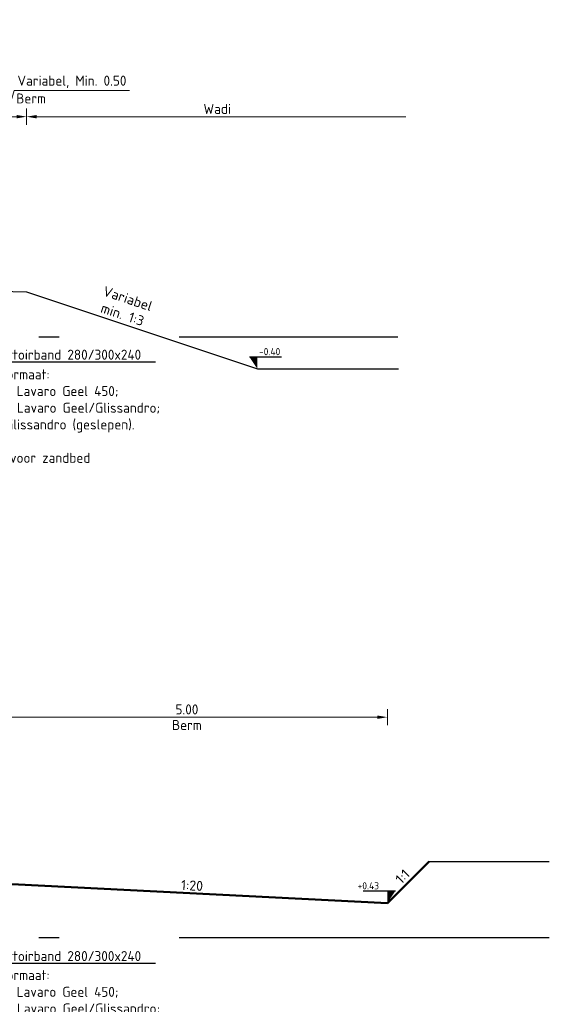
# Model space of a CAD drawing. Header units: metres. Extents: x 90794 to 91984, y 464666 to 465269.
# Tile 68 of 81: x 91508.03 to 91514.63, y 465085.93 to 465098.22. Entities that reach past the tile are written whole.
import ezdxf
from ezdxf import colors
from ezdxf.entities.mleader import LeaderData, LeaderLine
from ezdxf.enums import TextEntityAlignment as Align
from ezdxf.math import Vec2, Vec3

# ---------------------------------------------------------------- set-up
doc = ezdxf.new("R2010")
doc.units = ezdxf.units.M
doc.linetypes.add('AL-NAP_LIJN', pattern=[15.25, 12, -1.5, 0.25, -1.5])
for name, color, linetype, lineweight in [('B-WE-GW-MAAIVELD-GD', 8, 'GW-MAAIVELD', 25), ('N-WE-GW-MAAIVELD-GD', 90, 'GW-MAAIVELD', 50), ('N-WE-VH-KANTOPSLUITING-T25', 7, 'Continuous', 25), ('N-WE-VH-VERHARDING-SD', 7, 'Continuous', 25), ('X-XX-AL-CONSTRUCTIELIJN-GD', 7, 'Continuous', 25), ('X-XX-AL-M', 7, 'Continuous', 18), ('X-XX-AL-NAP-GD', 7, 'AL-NAP_LIJN', 25), ('X-XX-AL-PEILMAAT-SD', 7, 'Continuous', 25), ('X-XX-AL-T25', 7, 'Continuous', 25)]:
    doc.layers.add(name, color=color, linetype=linetype, lineweight=lineweight)
doc.layers.get('0').freeze()
doc.styles.add('NLCS', font='isocpeur.ttf')
doc.styles.add('NLCS-ISO', font='NLCS-ISO.ttf')
doc.styles.add('NLCS-ISO-M50-T25', font='NLCS-ISO.ttf', dxfattribs={"height": 0.125})
doc.linetypes.add('GW-MAAIVELD', pattern='A,12,[40,NLCS.SHX,S=1,R=0,X=0,Y=-0.5],12', length=24)
doc.dimstyles.new('NLCS-M50-T25-PIJL_L2_H1', dxfattribs={"dimscale": 0.05, "dimtxt": 2.5, "dimasz": 2.5, "dimexe": 2, "dimexo": 2, "dimgap": 0.7, "dimtad": 1, "dimzin": 0, "dimdsep": 46, "dimtxsty": 'NLCS-ISO-M50-T25', "dimcen": 0, "dimdle": 2, "dimclrd": 256, "dimclre": 256, "dimclrt": 256, "dimadec": 1, "dimazin": 0, "dimtfac": 1, "dimtdec": 3, "dimtofl": 0, "dimtmove": 0, "dimatfit": 3, "dimfxl": 2, "dimfxlon": 1, "dimtfillclr": 256, "dimtolj": 1, "dimtzin": 0, "dimlwd": -1, "dimlwe": -1, "dimarcsym": 0})

# ---------------------------------------------------------------- blocks, each defined once
blk = doc.blocks.new('*D155')
at = {"layer": 'Defpoints', "color": 0, "transparency": 16777216}
for p in [(91508.112, 465097.009), (91507.612, 465094.833), (91508.112, 465094.823)]:
    blk.add_point(p, dxfattribs=at)
at = {"layer": 'X-XX-AL-M', "transparency": 16777216}
for p, q in [((91507.862, 465097.009), (91507.959, 465097.334)), ((91507.959, 465097.334), (91509.398, 465097.334)), ((91507.612, 465096.909), (91507.612, 465097.109)), ((91508.112, 465096.909), (91508.112, 465097.109)), ((91507.737, 465097.009), (91507.987, 465097.009))]:
    blk.add_line(p, q, dxfattribs=at)
for points in [[(91507.737, 465097.03), (91507.737, 465096.988), (91507.612, 465097.009)], [(91507.987, 465097.03), (91507.987, 465096.988), (91508.112, 465097.009)]]:
    blk.add_solid(points, dxfattribs=at)
at = {"layer": 'X-XX-AL-M', "transparency": 16777216, "char_height": 0.125, "attachment_point": 5, "style": 'NLCS-ISO-M50-T25'}
for s, insert in [('\\A1;Variabel, Min. 0.50', (91508.678, 465097.444)), ('\\A1;Berm', (91508.169, 465097.236))]:
    blk.add_mtext(s, dxfattribs=dict(at, insert=insert))
blk = doc.blocks.new('*D156')
at = {"layer": 'Defpoints', "color": 0, "transparency": 16777216}
for p in [(91512.742, 465097.009), (91508.112, 465094.823), (91512.742, 465093.864)]:
    blk.add_point(p, dxfattribs=at)
at = {"layer": 'X-XX-AL-M', "transparency": 16777216}
for p, q in [((91508.112, 465096.909), (91508.112, 465097.109)), ((91508.237, 465097.009), (91512.842, 465097.009))]:
    blk.add_line(p, q, dxfattribs=at)
blk.add_solid([(91508.237, 465097.03), (91508.237, 465096.988), (91508.112, 465097.009)], dxfattribs=at)
at = {"layer": 'X-XX-AL-M', "transparency": 16777216, "insert": (91510.49, 465097.106), "char_height": 0.125, "attachment_point": 5, "style": 'NLCS-ISO-M50-T25'}
blk.add_mtext('\\A1;Wadi', dxfattribs=at)
blk = doc.blocks.new('_None')
blk = doc.blocks.new('SAL-PEILMAAT_INFRACAD_H01-SOD')
blk.add_line((-2, 3), (6, 3))
blk.add_solid([(-2, 3), (0, 3), (0, 0)])
at = {"style": 'NLCS-ISO'}
blk.add_attdef('...', (0.4, 3.4), '', height=1.8, dxfattribs=at)
blk = doc.blocks.new('*D182')
at = {"layer": 'Defpoints', "color": 0, "transparency": 16777216}
for p in [(91512.612, 465089.512), (91507.612, 465087.338), (91512.612, 465087.192)]:
    blk.add_point(p, dxfattribs=at)
at = {"layer": 'X-XX-AL-M', "transparency": 16777216}
for p, q in [((91507.612, 465089.412), (91507.612, 465089.612)), ((91512.612, 465089.412), (91512.612, 465089.612)), ((91507.737, 465089.512), (91512.487, 465089.512))]:
    blk.add_line(p, q, dxfattribs=at)
for points in [[(91507.737, 465089.533), (91507.737, 465089.491), (91507.612, 465089.512)], [(91512.487, 465089.533), (91512.487, 465089.491), (91512.612, 465089.512)]]:
    blk.add_solid(points, dxfattribs=at)
at = {"layer": 'X-XX-AL-M', "transparency": 16777216, "char_height": 0.125, "attachment_point": 5, "style": 'NLCS-ISO-M50-T25'}
for s, insert in [('\\A1;5.00', (91510.112, 465089.609)), ('\\A1;Berm', (91510.112, 465089.414))]:
    blk.add_mtext(s, dxfattribs=dict(at, insert=insert))
blk = doc.blocks.new('_Dot')
at = {"color": 0, "linetype": 'ByBlock', "lineweight": -2}
blk.add_line((-0.5, 0), (-1, 0), dxfattribs=at)
at = {"color": 0, "linetype": 'ByBlock', "const_width": 0.5}
blk.add_lwpolyline([(-0.25, 0, 1), (0.25, 0, 1)], format="xyb", close=True, dxfattribs=at)

msp = doc.modelspace()

# ---------------------------------------------------------------- linework, layer by layer
at = {"layer": 'B-WE-GW-MAAIVELD-GD', "flags": 128}
msp.add_lwpolyline([(91513.132, 465087.712), (91514.632, 465087.712)], dxfattribs=at)
at = {"layer": 'N-WE-GW-MAAIVELD-GD', "flags": 128}
msp.add_lwpolyline([(91513.132, 465087.712), (91512.612, 465087.192), (91507.594, 465087.443)], dxfattribs=at)
at = {"layer": 'X-XX-AL-CONSTRUCTIELIJN-GD', "flags": 128}
for points in [[(91507.596, 465094.833), (91508.112, 465094.823)], [(91508.112, 465094.823), (91510.991, 465093.863), (91512.749, 465093.863)]]:
    msp.add_lwpolyline(points, dxfattribs=at)
at = {"layer": 'X-XX-AL-NAP-GD', "flags": 128}
for points in [[(91479.517, 465094.262), (91512.742, 465094.262)], [(91479.517, 465086.762), (91514.632, 465086.762)]]:
    msp.add_lwpolyline(points, dxfattribs=at)

# ---------------------------------------------------------------- block references
at = {"layer": 'X-XX-AL-PEILMAAT-SD', "xscale": 0.05, "yscale": 0.05, "zscale": 0.05}
msp.add_blockref('SAL-PEILMAAT_INFRACAD_H01-SOD', (91510.991, 465093.861), dxfattribs=at).add_auto_attribs({'...': '-0.40'})
at = {"layer": 'X-XX-AL-PEILMAAT-SD'}
ref = msp.add_blockref('SAL-PEILMAAT_INFRACAD_H01-SOD', (91512.612, 465087.192), dxfattribs=dict(at, xscale=-0.05, yscale=0.05, zscale=0.05))
ref.add_attrib('...', '+0.43', (91512.241, 465087.362), dxfattribs={"layer": '0', "height": 0.09, "style": 'NLCS-ISO'})

# ---------------------------------------------------------------- texts
at = {"layer": 'N-WE-VH-VERHARDING-SD', "style": 'NLCS'}
for s, rotation, p in [('1:1', 45, (91512.872, 465087.452)), ('1:20', 357.1376, (91510.171, 465087.311))]:
    msp.add_text(s, height=0.125, rotation=rotation, dxfattribs=at).set_placement(p, align=Align.BOTTOM_CENTER)
at = {"layer": 'X-XX-AL-T25', "insert": (91509.289, 465094.481), "char_height": 0.125, "width": 1.14811, "attachment_point": 8, "rotation": 341.5651, "style": 'NLCS'}
msp.add_mtext('Variabel\\Pmin. 1:3', dxfattribs=at)

# ---------------------------------------------------------------- dimensions: what is measured, and where the dimension line sits
at = {"layer": 'X-XX-AL-M'}
dim = msp.add_linear_dim(base=(91508.112, 465097.009), p1=(91507.612, 465094.833), p2=(91508.112, 465094.823), text='Variabel, Min. 0.50\\XBerm', dimstyle='NLCS-M50-T25-PIJL_L2_H1', override={"dimtmove": 1}, dxfattribs=at)
dim.commit()
dim.dimension.update_dxf_attribs({"geometry": '*D155', "text_midpoint": (91507.994, 465097.334)})
for base, p1, p2, text, override, picture, middle in [((91512.742, 465097.009), (91508.112, 465094.823), (91512.742, 465093.864), 'Wadi', {"dimblk2": 'None', "dimsah": 1, "dimse2": 1, "dimtmove": 0}, '*D156', (91510.49, 465097.009)), ((91512.612, 465089.512), (91507.612, 465087.338), (91512.612, 465087.192), '<>\\XBerm', {"dimtmove": 0}, '*D182', (91510.112, 465089.512))]:
    dim = msp.add_linear_dim(base=base, p1=p1, p2=p2, text=text, dimstyle='NLCS-M50-T25-PIJL_L2_H1', override=override, dxfattribs=at)
    dim.commit()
    dim.dimension.update_dxf_attribs({"geometry": picture, "text_midpoint": middle, "dimtype": 160})

# ---------------------------------------------------------------- leaders
at = {"layer": 'N-WE-VH-KANTOPSLUITING-T25'}
ml = msp.add_multileader_mtext('Standard', dxfattribs=at)
ml.set_content('Trottoirband 280/300x240', color=256, style='NLCS-ISO-M50-T25')
ml.set_leader_properties(color=256, linetype='ByLayer', lineweight=-1)
ml.build(insert=Vec2(0, 0))
ml.multileader.update_dxf_attribs({"text_left_attachment_type": 5, "text_right_attachment_type": 5, "dogleg_length": 0.125, "arrow_head_size": 0.125})
ctx = ml.context
ctx.base_point, ctx.char_height, ctx.arrow_head_size, ctx.landing_gap_size, ctx.plane_origin = Vec3(91507.587, 465093.95), 0.125, 0.125, 0.045, Vec3(91507.17, 465094.036)
ctx.left_attachment, ctx.right_attachment = 5, 5
notes = []
notes.append((ctx, [(0, (1, 1, 0), (91507.462, 465093.95), (1, 0), 0.125, [(0, [(91507.462, 465094.617)], 0, [])])]))
ctx.mtext.insert, ctx.mtext.flow_direction = Vec3(91507.632, 465094.1), 5
ml = msp.add_multileader_mtext('Standard', dxfattribs=at)
ml.set_content('Trottoirband 280/300x240', color=256, style='NLCS-ISO-M50-T25')
ml.set_leader_properties(color=256, linetype='ByLayer', lineweight=-1)
ml.build(insert=Vec2(0, 0))
ml.multileader.update_dxf_attribs({"text_left_attachment_type": 5, "text_right_attachment_type": 5, "dogleg_length": 0.125, "arrow_head_size": 0.125})
ctx = ml.context
ctx.base_point, ctx.char_height, ctx.arrow_head_size, ctx.landing_gap_size, ctx.plane_origin = Vec3(91507.587, 465086.442), 0.125, 0.125, 0.045, Vec3(91507.17, 465086.528)
ctx.left_attachment, ctx.right_attachment = 5, 5
notes.append((ctx, [(0, (1, 1, 0), (91507.462, 465086.442), (1, 0), 0.125, [(0, [(91507.462, 465087.218)], 0, [])])]))
ctx.mtext.insert, ctx.mtext.flow_direction = Vec3(91507.632, 465086.592), 5
at = {"layer": 'X-XX-AL-T25'}
ml = msp.add_multileader_mtext('Standard', dxfattribs=at)
ml.set_content('\\pxsa1;-80 mm gebakken klinker keiformaat\\P-40 mm straatlaag\\P-250 mm menggranulaat 0/31.5\\P-400 mm zand geschikt voor zandbed', color=256, style='NLCS-ISO-M50-T25')
ml.set_leader_properties(color=256, linetype='ByLayer', lineweight=-1)
ml.set_arrow_properties(name='DOT')
ml.build(insert=Vec2(0, 0))
ml.multileader.update_dxf_attribs({"has_dogleg": 0, "text_left_attachment_type": 4, "text_right_attachment_type": 5, "dogleg_length": 0.125, "arrow_head_size": 0.05})
ctx = ml.context
ctx.base_point, ctx.char_height, ctx.arrow_head_size, ctx.landing_gap_size, ctx.plane_origin = Vec3(91510.465, 465100.13), 0.125, 0.05, 0, Vec3(91509.951, 465100.915)
ctx.left_attachment, ctx.right_attachment = 4, 5
notes.append((ctx, [(0, (1, 1, 0), (91510.34, 465100.13), (1, 0), 0.125, [(4, [(91510.465, 465102.464), (91510.465, 465101.915), (91510.465, 465102.409), (91510.465, 465102.274)], 0, [])])]))
ctx.mtext.insert, ctx.mtext.flow_direction = Vec3(91510.465, 465100.921), 5
ml = msp.add_multileader_mtext('Standard', dxfattribs=at)
ml.set_content('\\pxsa1;-Betonstraatsteen, dikformaat:\\P^I^I ^I50% Lavaro Geel 450; \\P^I^I ^I40% Lavaro Geel/Glissandro; \\P ^I10% Liscio Geel/Glissandro (geslepen).\\P-40 mm straatlaag\\P-300 mm zand geschikt voor zandbed', color=256, style='NLCS-ISO-M50-T25')
ml.set_leader_properties(color=256, linetype='ByLayer', lineweight=-1)
ml.set_arrow_properties(name='DOT')
ml.build(insert=Vec2(0, 0))
ml.multileader.update_dxf_attribs({"has_dogleg": 0, "text_left_attachment_type": 4, "text_right_attachment_type": 5, "dogleg_length": 0.125, "arrow_head_size": 0.05})
ctx = ml.context
ctx.base_point, ctx.char_height, ctx.arrow_head_size, ctx.landing_gap_size, ctx.plane_origin = Vec3(91506.112, 465092.63), 0.125, 0.05, 0, Vec3(91505.597, 465093.415)
ctx.left_attachment, ctx.right_attachment = 4, 5
notes.append((ctx, [(0, (1, 1, 0), (91505.987, 465092.63), (1, 0), 0.125, [(4, [(91506.112, 465094.863), (91506.112, 465094.807), (91506.112, 465094.649)], 0, [])])]))
ctx.mtext.insert, ctx.mtext.flow_direction = Vec3(91506.112, 465093.854), 5
ml = msp.add_multileader_mtext('Standard', dxfattribs=at)
ml.set_content('\\pxsa1;-Betonstraatsteen, dikformaat:\\P^I^I ^I50% Lavaro Geel 450; \\P^I^I ^I40% Lavaro Geel/Glissandro; \\P ^I10% Liscio Geel/Glissandro (geslepen).\\P-40 mm straatlaag\\P-300 mm zand geschikt voor zandbed', color=256, style='NLCS-ISO-M50-T25')
ml.set_leader_properties(color=256, linetype='ByLayer', lineweight=-1)
ml.set_arrow_properties(name='DOT')
ml.build(insert=Vec2(0, 0))
ml.multileader.update_dxf_attribs({"has_dogleg": 0, "text_left_attachment_type": 4, "text_right_attachment_type": 5, "dogleg_length": 0.125, "arrow_head_size": 0.05})
ctx = ml.context
ctx.base_point, ctx.char_height, ctx.arrow_head_size, ctx.landing_gap_size, ctx.plane_origin = Vec3(91506.112, 465085.13), 0.125, 0.05, 0, Vec3(91505.597, 465085.915)
ctx.left_attachment, ctx.right_attachment = 4, 5
notes.append((ctx, [(0, (1, 1, 0), (91505.987, 465085.13), (1, 0), 0.125, [(4, [(91506.112, 465087.414), (91506.112, 465087.362), (91506.112, 465087.201)], 0, [])])]))
ctx.mtext.insert, ctx.mtext.flow_direction = Vec3(91506.112, 465086.354), 5
for ctx, leaders in notes:
    for number, flags, end, landing, length, lines in leaders:
        leader = LeaderData()
        leader.index, (leader.has_last_leader_line, leader.has_dogleg_vector, leader.attachment_direction) = number, flags
        leader.last_leader_point, leader.dogleg_vector, leader.dogleg_length = Vec3(end), Vec3(landing), length
        for number, points, colour, breaks in lines:
            line = LeaderLine()
            line.index, line.vertices, line.color, line.breaks = number, Vec3.list(points), colors.encode_raw_color(colour), breaks
            leader.lines.append(line)
        ctx.leaders.append(leader)

doc.saveas('drawing.dxf')
